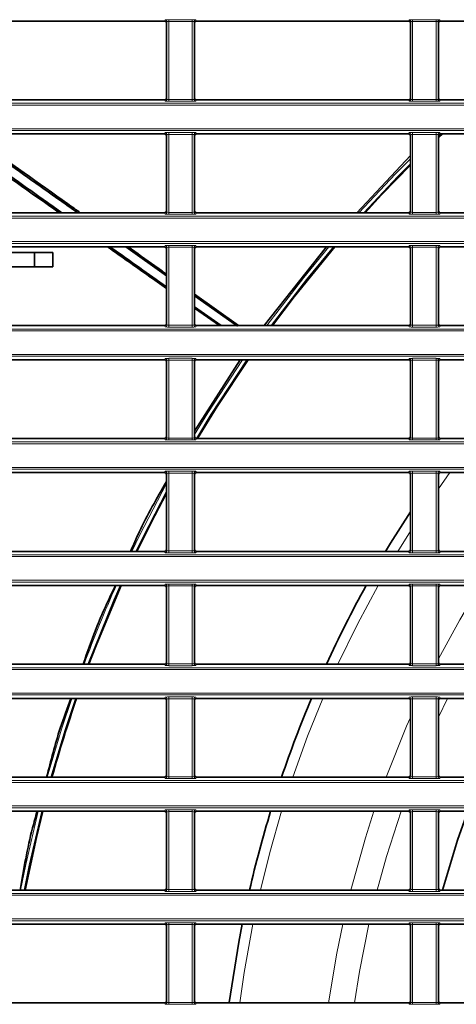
# Model space of a CAD drawing. Header units: millimetres. Extents: x 0 to 1118, y 0 to 864.
# Tile 18 of 91: x 251 to 267, y 254 to 290. Entities that reach past the tile are written whole.
import ezdxf

# ---------------------------------------------------------------- set-up
doc = ezdxf.new("R2010")
doc.units = ezdxf.units.MM

msp = doc.modelspace()

# ---------------------------------------------------------------- linework, layer by layer
at = {"color": 7, "linetype": 'Continuous', "lineweight": 35}
for p, q in [((256.149, 289.797), (248.322, 289.797)), ((256.216, 286.956), (256.216, 289.73)), ((257.255, 289.73), (257.255, 286.956)), ((265.149, 289.797), (257.322, 289.797)), ((265.216, 286.956), (265.216, 289.73)), ((266.255, 289.73), (266.255, 286.956)), ((274.149, 289.797), (266.322, 289.797)), ((256.149, 286.889), (248.322, 286.889)), ((265.149, 286.889), (257.322, 286.889)), ((274.149, 286.889), (266.322, 286.889)), ((256.149, 285.63), (248.322, 285.63)), ((256.216, 282.789), (256.216, 285.564)), ((257.255, 285.564), (257.255, 282.789)), ((265.149, 285.63), (257.322, 285.63)), ((265.216, 282.789), (265.216, 285.564)), ((266.255, 285.484), (266.41, 285.63)), ((266.255, 285.564), (266.255, 282.789)), ((274.149, 285.63), (266.322, 285.63)), ((265.216, 284.835), (263.245, 282.723)), ((256.149, 282.723), (248.322, 282.723)), ((265.149, 282.723), (257.322, 282.723)), ((274.149, 282.723), (266.322, 282.723)), ((256.149, 281.464), (248.322, 281.464)), ((254.713, 281.464), (256.216, 280.399)), ((256.216, 278.623), (256.216, 281.397)), ((257.255, 281.397), (257.255, 278.623)), ((265.149, 281.464), (257.322, 281.464)), ((262.118, 281.464), (259.827, 278.556)), ((265.216, 278.623), (265.216, 281.397)), ((266.255, 281.397), (266.255, 278.623)), ((274.149, 281.464), (266.322, 281.464)), ((251.352, 281.253), (248.255, 281.253)), ((251.352, 280.73), (251.352, 281.253)), ((252.019, 281.253), (251.352, 281.253)), ((252.019, 280.73), (252.019, 281.253)), ((251.352, 280.73), (248.255, 280.73)), ((252.019, 280.73), (251.352, 280.73)), ((257.255, 279.716), (258.881, 278.556)), ((257.255, 279.662), (258.84, 278.538)), ((257.255, 279.253), (258.239, 278.556)), ((257.255, 279.2), (258.17, 278.556)), ((256.149, 278.556), (248.322, 278.556)), ((265.149, 278.556), (257.322, 278.556)), ((274.149, 278.556), (266.322, 278.556)), ((256.149, 277.297), (248.322, 277.297)), ((256.216, 274.456), (256.216, 277.23)), ((258.938, 277.297), (257.255, 274.66)), ((257.255, 277.23), (257.255, 274.456)), ((265.149, 277.297), (257.322, 277.297)), ((265.216, 274.456), (265.216, 277.23)), ((266.255, 277.23), (266.255, 274.456)), ((274.149, 277.297), (266.322, 277.297)), ((256.149, 274.389), (248.322, 274.389)), ((265.149, 274.389), (257.322, 274.389)), ((274.149, 274.389), (266.322, 274.389)), ((256.149, 273.13), (248.322, 273.13)), ((256.216, 270.289), (256.216, 273.064)), ((257.255, 273.064), (257.255, 270.289)), ((265.149, 273.13), (257.322, 273.13)), ((265.216, 270.289), (265.216, 273.064)), ((266.255, 273.064), (266.255, 270.289)), ((274.149, 273.13), (266.322, 273.13)), ((256.149, 270.223), (248.322, 270.223)), ((265.149, 270.223), (257.322, 270.223)), ((274.149, 270.223), (266.322, 270.223)), ((256.149, 268.964), (248.322, 268.964)), ((265.149, 268.964), (257.322, 268.964)), ((274.149, 268.964), (266.322, 268.964)), ((256.216, 266.123), (256.216, 268.897)), ((257.255, 268.897), (257.255, 266.123)), ((265.216, 266.123), (265.216, 268.897)), ((266.255, 268.897), (266.255, 266.123)), ((256.149, 266.056), (248.322, 266.056)), ((265.149, 266.056), (257.322, 266.056)), ((274.149, 266.056), (266.322, 266.056)), ((256.149, 264.797), (248.322, 264.797)), ((256.216, 261.956), (256.216, 264.73)), ((257.255, 264.73), (257.255, 261.956)), ((265.149, 264.797), (257.322, 264.797)), ((265.216, 261.956), (265.216, 264.73)), ((266.255, 264.73), (266.255, 261.956)), ((274.149, 264.797), (266.322, 264.797)), ((256.149, 261.889), (248.322, 261.889)), ((265.149, 261.889), (257.322, 261.889)), ((274.149, 261.889), (266.322, 261.889)), ((256.149, 260.63), (248.322, 260.63)), ((265.149, 260.63), (257.322, 260.63)), ((274.149, 260.63), (266.322, 260.63)), ((256.216, 257.789), (256.216, 260.564)), ((257.255, 260.564), (257.255, 257.789)), ((265.216, 257.789), (265.216, 260.564)), ((266.255, 260.564), (266.255, 257.789)), ((256.149, 257.723), (248.322, 257.723)), ((265.149, 257.723), (257.322, 257.723)), ((274.149, 257.723), (266.322, 257.723)), ((256.149, 256.464), (248.322, 256.464)), ((256.216, 253.623), (256.216, 256.397)), ((257.255, 256.397), (257.255, 253.623)), ((265.149, 256.464), (257.322, 256.464)), ((265.216, 253.623), (265.216, 256.397)), ((266.255, 256.397), (266.255, 253.623)), ((274.149, 256.464), (266.322, 256.464)), ((256.149, 253.556), (248.322, 253.556)), ((265.149, 253.556), (257.322, 253.556)), ((274.149, 253.556), (266.322, 253.556))]:
    msp.add_line(p, q, dxfattribs=at)
at = {"color": 7, "linetype": 'Continuous', "lineweight": 18}
for p, q in [((256.149, 289.797), (256.168, 289.844)), ((256.234, 289.777), (256.216, 289.73)), ((256.234, 286.909), (256.234, 289.777)), ((256.301, 289.849), (257.17, 289.849)), ((256.301, 289.783), (256.301, 289.849)), ((257.17, 289.783), (256.301, 289.783)), ((256.301, 289.783), (256.301, 286.904)), ((257.17, 289.783), (257.17, 289.849)), ((257.17, 286.904), (257.17, 289.783)), ((257.237, 289.777), (257.237, 286.909)), ((257.255, 289.73), (257.237, 289.777)), ((257.303, 289.844), (257.322, 289.797)), ((265.149, 289.797), (265.168, 289.844)), ((265.234, 289.777), (265.216, 289.73)), ((265.234, 286.909), (265.234, 289.777)), ((265.301, 289.849), (266.17, 289.849)), ((265.301, 289.783), (265.301, 289.849)), ((266.17, 289.783), (265.301, 289.783)), ((265.301, 289.783), (265.301, 286.904)), ((266.17, 289.783), (266.17, 289.849)), ((266.17, 286.904), (266.17, 289.783)), ((266.237, 289.777), (266.237, 286.909)), ((266.255, 289.73), (266.237, 289.777)), ((266.303, 289.844), (266.322, 289.797)), ((256.168, 286.843), (256.149, 286.889)), ((256.216, 286.956), (256.234, 286.909)), ((256.301, 286.837), (256.301, 286.904)), ((256.301, 286.904), (257.17, 286.904)), ((257.17, 286.837), (256.301, 286.837)), ((257.17, 286.837), (257.17, 286.904)), ((257.237, 286.909), (257.255, 286.956)), ((257.322, 286.889), (257.303, 286.843)), ((265.168, 286.843), (265.149, 286.889)), ((265.216, 286.956), (265.234, 286.909)), ((265.301, 286.837), (265.301, 286.904)), ((265.301, 286.904), (266.17, 286.904)), ((266.17, 286.837), (265.301, 286.837)), ((266.17, 286.837), (266.17, 286.904)), ((266.237, 286.909), (266.255, 286.956)), ((266.322, 286.889), (266.303, 286.843)), ((208.395, 286.763), (395.076, 286.763)), ((395.076, 286.696), (208.395, 286.696)), ((208.395, 285.824), (395.076, 285.824)), ((395.076, 285.757), (208.395, 285.757)), ((256.149, 285.63), (256.168, 285.677)), ((256.301, 285.683), (257.17, 285.683)), ((256.301, 285.616), (256.301, 285.683)), ((257.17, 285.616), (257.17, 285.683)), ((257.303, 285.677), (257.322, 285.63)), ((265.149, 285.63), (265.168, 285.677)), ((265.301, 285.683), (266.17, 285.683)), ((265.301, 285.616), (265.301, 285.683)), ((266.17, 285.616), (266.17, 285.683)), ((266.303, 285.677), (266.322, 285.63)), ((256.234, 285.61), (256.216, 285.564)), ((256.234, 282.743), (256.234, 285.61)), ((257.17, 285.616), (256.301, 285.616)), ((256.301, 285.616), (256.301, 282.737)), ((257.17, 282.737), (257.17, 285.616)), ((257.237, 285.61), (257.237, 282.743)), ((257.255, 285.564), (257.237, 285.61)), ((265.234, 285.61), (265.216, 285.564)), ((265.234, 282.743), (265.234, 285.61)), ((266.17, 285.616), (265.301, 285.616)), ((265.301, 285.616), (265.301, 282.737)), ((266.17, 282.737), (266.17, 285.616)), ((266.237, 285.61), (266.237, 282.743)), ((266.255, 285.564), (266.237, 285.61)), ((266.358, 285.63), (266.255, 285.533)), ((256.216, 282.789), (256.234, 282.743)), ((257.237, 282.743), (257.255, 282.789)), ((265.216, 282.789), (265.234, 282.743)), ((266.237, 282.743), (266.255, 282.789)), ((208.395, 282.596), (395.076, 282.596)), ((395.076, 282.529), (208.395, 282.529)), ((256.168, 282.676), (256.149, 282.723)), ((256.301, 282.67), (256.301, 282.737)), ((256.301, 282.737), (257.17, 282.737)), ((257.17, 282.67), (256.301, 282.67)), ((257.17, 282.67), (257.17, 282.737)), ((257.322, 282.723), (257.303, 282.676)), ((265.168, 282.676), (265.149, 282.723)), ((265.301, 282.67), (265.301, 282.737)), ((265.301, 282.737), (266.17, 282.737)), ((266.17, 282.67), (265.301, 282.67)), ((266.17, 282.67), (266.17, 282.737)), ((266.322, 282.723), (266.303, 282.676)), ((208.395, 281.657), (395.076, 281.657)), ((395.076, 281.59), (208.395, 281.59)), ((256.149, 281.464), (256.168, 281.51)), ((256.234, 281.444), (256.216, 281.397)), ((256.234, 278.576), (256.234, 281.444)), ((256.301, 281.516), (257.17, 281.516)), ((256.301, 281.449), (256.301, 281.516)), ((257.17, 281.449), (256.301, 281.449)), ((256.301, 281.449), (256.301, 278.57)), ((257.17, 281.449), (257.17, 281.516)), ((257.17, 278.57), (257.17, 281.449)), ((257.237, 281.444), (257.237, 278.576)), ((257.255, 281.397), (257.237, 281.444)), ((257.303, 281.51), (257.322, 281.464)), ((265.149, 281.464), (265.168, 281.51)), ((265.234, 281.444), (265.216, 281.397)), ((265.234, 278.576), (265.234, 281.444)), ((265.301, 281.516), (266.17, 281.516)), ((265.301, 281.449), (265.301, 281.516)), ((266.17, 281.449), (265.301, 281.449)), ((265.301, 281.449), (265.301, 278.57)), ((266.17, 281.449), (266.17, 281.516)), ((266.17, 278.57), (266.17, 281.449)), ((266.237, 281.444), (266.237, 278.576)), ((266.255, 281.397), (266.237, 281.444)), ((266.303, 281.51), (266.322, 281.464)), ((208.395, 278.429), (395.076, 278.429)), ((256.168, 278.509), (256.149, 278.556)), ((256.216, 278.623), (256.234, 278.576)), ((256.301, 278.504), (256.301, 278.57)), ((256.301, 278.57), (257.17, 278.57)), ((257.17, 278.504), (256.301, 278.504)), ((257.17, 278.504), (257.17, 278.57)), ((257.237, 278.576), (257.255, 278.623)), ((257.322, 278.556), (257.303, 278.509)), ((265.168, 278.509), (265.149, 278.556)), ((265.216, 278.623), (265.234, 278.576)), ((265.301, 278.504), (265.301, 278.57)), ((265.301, 278.57), (266.17, 278.57)), ((266.17, 278.504), (265.301, 278.504)), ((266.17, 278.504), (266.17, 278.57)), ((266.237, 278.576), (266.255, 278.623)), ((266.322, 278.556), (266.303, 278.509)), ((395.076, 278.363), (208.395, 278.363)), ((208.395, 277.49), (395.076, 277.49)), ((395.076, 277.424), (208.395, 277.424)), ((256.149, 277.297), (256.168, 277.344)), ((256.301, 277.349), (257.17, 277.349)), ((256.301, 277.349), (256.301, 277.283)), ((257.17, 277.349), (257.17, 277.283)), ((257.303, 277.344), (257.322, 277.297)), ((265.149, 277.297), (265.168, 277.344)), ((265.301, 277.349), (266.17, 277.349)), ((265.301, 277.349), (265.301, 277.283)), ((266.17, 277.349), (266.17, 277.283)), ((266.303, 277.344), (266.322, 277.297)), ((256.234, 277.277), (256.216, 277.23)), ((256.234, 274.409), (256.234, 277.277)), ((257.17, 277.283), (256.301, 277.283)), ((256.301, 277.283), (256.301, 274.404)), ((257.17, 274.404), (257.17, 277.283)), ((257.237, 277.277), (257.237, 274.409)), ((257.255, 277.23), (257.237, 277.277)), ((265.234, 277.277), (265.216, 277.23)), ((265.234, 274.409), (265.234, 277.277)), ((266.17, 277.283), (265.301, 277.283)), ((265.301, 277.283), (265.301, 274.404)), ((266.17, 274.404), (266.17, 277.283)), ((266.237, 277.277), (266.237, 274.409)), ((266.255, 277.23), (266.237, 277.277)), ((256.216, 274.456), (256.234, 274.409)), ((257.237, 274.409), (257.255, 274.456)), ((265.216, 274.456), (265.234, 274.409)), ((266.237, 274.409), (266.255, 274.456)), ((208.395, 274.263), (395.076, 274.263)), ((395.076, 274.196), (208.395, 274.196)), ((256.168, 274.343), (256.149, 274.389)), ((256.301, 274.404), (257.17, 274.404)), ((256.301, 274.404), (256.301, 274.337)), ((257.17, 274.337), (256.301, 274.337)), ((257.17, 274.404), (257.17, 274.337)), ((257.322, 274.389), (257.303, 274.343)), ((265.168, 274.343), (265.149, 274.389)), ((265.301, 274.404), (265.301, 274.337)), ((265.301, 274.404), (266.17, 274.404)), ((266.17, 274.337), (265.301, 274.337)), ((266.17, 274.404), (266.17, 274.337)), ((266.322, 274.389), (266.303, 274.343)), ((208.395, 273.324), (395.076, 273.324)), ((395.076, 273.257), (208.395, 273.257)), ((256.149, 273.13), (256.168, 273.177)), ((256.234, 273.11), (256.216, 273.064)), ((256.234, 270.243), (256.234, 273.11)), ((256.301, 273.183), (257.17, 273.183)), ((256.301, 273.116), (256.301, 273.183)), ((257.17, 273.116), (256.301, 273.116)), ((256.301, 273.116), (256.301, 270.237)), ((257.17, 273.116), (257.17, 273.183)), ((257.17, 270.237), (257.17, 273.116)), ((257.237, 273.11), (257.237, 270.243)), ((257.255, 273.064), (257.237, 273.11)), ((257.303, 273.177), (257.322, 273.13)), ((265.149, 273.13), (265.168, 273.177)), ((265.234, 273.11), (265.216, 273.064)), ((265.234, 270.243), (265.234, 273.11)), ((265.301, 273.183), (266.17, 273.183)), ((265.301, 273.116), (265.301, 273.183)), ((266.17, 273.116), (265.301, 273.116)), ((265.301, 273.116), (265.301, 270.237)), ((266.17, 273.116), (266.17, 273.183)), ((266.17, 270.237), (266.17, 273.116)), ((266.237, 273.11), (266.237, 270.243)), ((266.255, 273.064), (266.237, 273.11)), ((266.255, 272.537), (266.674, 273.13)), ((266.303, 273.177), (266.322, 273.13)), ((264.757, 270.223), (265.216, 270.966)), ((208.395, 270.096), (395.076, 270.096)), ((256.168, 270.176), (256.149, 270.223)), ((256.216, 270.289), (256.234, 270.243)), ((256.301, 270.17), (256.301, 270.237)), ((256.301, 270.237), (257.17, 270.237)), ((257.17, 270.17), (256.301, 270.17)), ((257.17, 270.17), (257.17, 270.237)), ((257.237, 270.243), (257.255, 270.289)), ((257.322, 270.223), (257.303, 270.176)), ((265.168, 270.176), (265.149, 270.223)), ((265.216, 270.289), (265.234, 270.243)), ((265.301, 270.17), (265.301, 270.237)), ((265.301, 270.237), (266.17, 270.237)), ((266.17, 270.17), (265.301, 270.17)), ((266.17, 270.17), (266.17, 270.237)), ((266.237, 270.243), (266.255, 270.289)), ((266.322, 270.223), (266.303, 270.176)), ((395.076, 270.029), (208.395, 270.029)), ((208.395, 269.157), (395.076, 269.157)), ((395.076, 269.09), (208.395, 269.09)), ((256.149, 268.964), (256.168, 269.01)), ((256.301, 269.016), (257.17, 269.016)), ((256.301, 268.949), (256.301, 269.016)), ((257.17, 268.949), (257.17, 269.016)), ((257.303, 269.01), (257.322, 268.964)), ((265.149, 268.964), (265.168, 269.01)), ((265.301, 269.016), (266.17, 269.016)), ((265.301, 268.949), (265.301, 269.016)), ((266.17, 268.949), (266.17, 269.016)), ((266.303, 269.01), (266.322, 268.964)), ((256.234, 268.944), (256.216, 268.897)), ((256.234, 266.076), (256.234, 268.944)), ((257.17, 268.949), (256.301, 268.949)), ((256.301, 268.949), (256.301, 266.07)), ((257.17, 266.07), (257.17, 268.949)), ((257.237, 268.944), (257.237, 266.076)), ((257.255, 268.897), (257.237, 268.944)), ((265.234, 268.944), (265.216, 268.897)), ((265.234, 266.076), (265.234, 268.944)), ((266.17, 268.949), (265.301, 268.949)), ((265.301, 268.949), (265.301, 266.07)), ((266.17, 266.07), (266.17, 268.949)), ((266.237, 268.944), (266.237, 266.076)), ((266.255, 268.897), (266.237, 268.944)), ((256.168, 266.009), (256.149, 266.056)), ((256.216, 266.123), (256.234, 266.076)), ((256.301, 266.004), (256.301, 266.07)), ((256.301, 266.07), (257.17, 266.07)), ((257.17, 266.004), (257.17, 266.07)), ((257.237, 266.076), (257.255, 266.123)), ((257.322, 266.056), (257.303, 266.009)), ((265.168, 266.009), (265.149, 266.056)), ((265.216, 266.123), (265.234, 266.076)), ((265.301, 266.004), (265.301, 266.07)), ((265.301, 266.07), (266.17, 266.07)), ((266.17, 266.004), (266.17, 266.07)), ((266.237, 266.076), (266.255, 266.123)), ((266.322, 266.056), (266.303, 266.009)), ((208.395, 265.929), (395.076, 265.929)), ((395.076, 265.863), (208.395, 265.863)), ((257.17, 266.004), (256.301, 266.004)), ((266.17, 266.004), (265.301, 266.004)), ((208.395, 264.99), (395.076, 264.99)), ((395.076, 264.924), (208.395, 264.924)), ((256.149, 264.797), (256.168, 264.844)), ((256.234, 264.777), (256.216, 264.73)), ((256.234, 261.909), (256.234, 264.777)), ((256.301, 264.849), (257.17, 264.849)), ((256.301, 264.783), (256.301, 264.849)), ((257.17, 264.783), (256.301, 264.783)), ((256.301, 264.783), (256.301, 261.904)), ((257.17, 264.783), (257.17, 264.849)), ((257.17, 261.904), (257.17, 264.783)), ((257.237, 264.777), (257.237, 261.909)), ((257.255, 264.73), (257.237, 264.777)), ((257.303, 264.844), (257.322, 264.797)), ((265.149, 264.797), (265.168, 264.844)), ((265.234, 264.777), (265.216, 264.73)), ((265.234, 261.909), (265.234, 264.777)), ((265.301, 264.849), (266.17, 264.849)), ((265.301, 264.783), (265.301, 264.849)), ((266.17, 264.783), (265.301, 264.783)), ((265.301, 264.783), (265.301, 261.904)), ((266.17, 264.783), (266.17, 264.849)), ((266.17, 261.904), (266.17, 264.783)), ((266.237, 264.777), (266.237, 261.909)), ((266.255, 264.73), (266.237, 264.777)), ((266.255, 264.097), (266.583, 264.797)), ((266.303, 264.844), (266.322, 264.797)), ((208.395, 261.763), (395.076, 261.763)), ((395.076, 261.696), (208.395, 261.696)), ((256.168, 261.843), (256.149, 261.889)), ((256.216, 261.956), (256.234, 261.909)), ((256.301, 261.837), (256.301, 261.904)), ((256.301, 261.904), (257.17, 261.904)), ((257.17, 261.837), (256.301, 261.837)), ((257.17, 261.837), (257.17, 261.904)), ((257.237, 261.909), (257.255, 261.956)), ((257.322, 261.889), (257.303, 261.843)), ((265.168, 261.843), (265.149, 261.889)), ((265.216, 261.956), (265.234, 261.909)), ((265.301, 261.837), (265.301, 261.904)), ((265.301, 261.904), (266.17, 261.904)), ((266.17, 261.837), (265.301, 261.837)), ((266.17, 261.837), (266.17, 261.904)), ((266.237, 261.909), (266.255, 261.956)), ((266.322, 261.889), (266.303, 261.843)), ((208.395, 260.824), (395.076, 260.824)), ((395.076, 260.757), (208.395, 260.757)), ((256.149, 260.63), (256.168, 260.677)), ((256.234, 260.61), (256.216, 260.564)), ((256.234, 257.743), (256.234, 260.61)), ((256.301, 260.683), (257.17, 260.683)), ((256.301, 260.616), (256.301, 260.683)), ((257.17, 260.616), (256.301, 260.616)), ((256.301, 260.616), (256.301, 257.737)), ((257.17, 260.616), (257.17, 260.683)), ((257.17, 257.737), (257.17, 260.616)), ((257.237, 260.61), (257.237, 257.743)), ((257.255, 260.564), (257.237, 260.61)), ((257.303, 260.677), (257.322, 260.63)), ((265.149, 260.63), (265.168, 260.677)), ((265.234, 260.61), (265.216, 260.564)), ((265.234, 257.743), (265.234, 260.61)), ((265.301, 260.683), (266.17, 260.683)), ((265.301, 260.616), (265.301, 260.683)), ((266.17, 260.616), (265.301, 260.616)), ((265.301, 260.616), (265.301, 257.737)), ((266.17, 260.616), (266.17, 260.683)), ((266.17, 257.737), (266.17, 260.616)), ((266.237, 260.61), (266.237, 257.743)), ((266.255, 260.564), (266.237, 260.61)), ((266.303, 260.677), (266.322, 260.63)), ((256.168, 257.676), (256.149, 257.723)), ((256.216, 257.789), (256.234, 257.743)), ((256.301, 257.67), (256.301, 257.737)), ((256.301, 257.737), (257.17, 257.737)), ((257.17, 257.67), (257.17, 257.737)), ((257.237, 257.743), (257.255, 257.789)), ((257.322, 257.723), (257.303, 257.676)), ((265.168, 257.676), (265.149, 257.723)), ((265.216, 257.789), (265.234, 257.743)), ((265.301, 257.67), (265.301, 257.737)), ((265.301, 257.737), (266.17, 257.737)), ((266.17, 257.67), (266.17, 257.737)), ((266.237, 257.743), (266.255, 257.789)), ((266.322, 257.723), (266.303, 257.676)), ((208.395, 257.596), (395.076, 257.596)), ((395.076, 257.529), (208.395, 257.529)), ((257.17, 257.67), (256.301, 257.67)), ((266.17, 257.67), (265.301, 257.67)), ((208.395, 256.657), (395.076, 256.657)), ((395.076, 256.59), (208.395, 256.59)), ((256.149, 256.464), (256.168, 256.51)), ((256.234, 256.444), (256.216, 256.397)), ((256.234, 253.576), (256.234, 256.444)), ((256.301, 256.516), (257.17, 256.516)), ((256.301, 256.449), (256.301, 256.516)), ((257.17, 256.449), (256.301, 256.449)), ((256.301, 256.449), (256.301, 253.57)), ((257.17, 256.449), (257.17, 256.516)), ((257.17, 253.57), (257.17, 256.449)), ((257.237, 256.444), (257.237, 253.576)), ((257.255, 256.397), (257.237, 256.444)), ((257.303, 256.51), (257.322, 256.464)), ((265.149, 256.464), (265.168, 256.51)), ((265.234, 256.444), (265.216, 256.397)), ((265.234, 253.576), (265.234, 256.444)), ((265.301, 256.516), (266.17, 256.516)), ((265.301, 256.449), (265.301, 256.516)), ((266.17, 256.449), (265.301, 256.449)), ((265.301, 256.449), (265.301, 253.57)), ((266.17, 256.449), (266.17, 256.516)), ((266.17, 253.57), (266.17, 256.449)), ((266.237, 256.444), (266.237, 253.576)), ((266.255, 256.397), (266.237, 256.444)), ((266.303, 256.51), (266.322, 256.464)), ((256.168, 253.509), (256.149, 253.556)), ((256.216, 253.623), (256.234, 253.576)), ((256.301, 253.504), (256.301, 253.57)), ((256.301, 253.57), (257.17, 253.57)), ((257.17, 253.504), (256.301, 253.504)), ((257.17, 253.504), (257.17, 253.57)), ((257.237, 253.576), (257.255, 253.623)), ((257.322, 253.556), (257.303, 253.509)), ((265.168, 253.509), (265.149, 253.556)), ((265.216, 253.623), (265.234, 253.576)), ((265.301, 253.504), (265.301, 253.57)), ((265.301, 253.57), (266.17, 253.57)), ((266.17, 253.504), (265.301, 253.504)), ((266.17, 253.504), (266.17, 253.57)), ((266.237, 253.576), (266.255, 253.623)), ((266.322, 253.556), (266.303, 253.509))]:
    msp.add_line(p, q, dxfattribs=at)
at = {"color": 7, "linetype": 'Continuous', "lineweight": 18, "flags": 128}
for points in [[(263.315, 282.723), (264.663, 284.155), (265.216, 284.713)], [(265.216, 284.525), (264.758, 284.062), (263.495, 282.723)], [(259.917, 278.556), (261.282, 280.337), (262.211, 281.464)], [(262.386, 281.464), (261.386, 280.254), (260.083, 278.556)], [(257.255, 274.543), (257.742, 275.341), (259.024, 277.297)], [(259.186, 277.297), (257.856, 275.27), (257.319, 274.389)], [(254.94, 270.223), (255.235, 270.831), (256.216, 272.723)], [(256.216, 272.443), (255.355, 270.773), (255.088, 270.223)], [(254.507, 268.964), (254.275, 268.436), (253.316, 266.056)], [(262.546, 266.056), (263.262, 267.53), (264.027, 268.964)], [(266.255, 266.259), (267.039, 267.702), (267.789, 268.964)], [(251.816, 261.889), (252.344, 263.657), (252.722, 264.797)], [(252.863, 264.797), (252.471, 263.616), (251.954, 261.889)], [(260.875, 261.889), (261.423, 263.401), (261.987, 264.797)], [(264.319, 261.889), (265.077, 263.773), (265.216, 264.09)], [(250.834, 257.723), (251.025, 258.669), (251.481, 260.63)], [(251.618, 260.63), (251.156, 258.641), (250.97, 257.723)], [(259.681, 257.723), (260.027, 259.102), (260.466, 260.63)], [(263.019, 257.723), (263.559, 259.652), (263.873, 260.63)], [(263.995, 257.723), (264.339, 258.962), (264.872, 260.63)], [(258.924, 253.556), (259.087, 254.681), (259.408, 256.464)], [(262.198, 253.556), (262.502, 255.389), (262.722, 256.464)], [(263.153, 253.556), (263.34, 254.719), (263.69, 256.464)]]:
    msp.add_lwpolyline(points, dxfattribs=at)
at = {"color": 7, "linetype": 'Continuous', "lineweight": 35, "flags": 128}
for points in [[(263.543, 282.723), (264.152, 283.38), (265.216, 284.474)], [(260.127, 278.556), (260.933, 279.621), (262.433, 281.464)], [(257.36, 274.389), (258.087, 275.572), (259.229, 277.297)], [(255.127, 270.223), (255.642, 271.268), (256.216, 272.368)], [(265.216, 271.686), (264.485, 270.522), (264.305, 270.223)], [(253.354, 266.056), (253.62, 266.751), (254.546, 268.964)], [(251.006, 257.723), (251.42, 259.664), (251.655, 260.63)], [(267.34, 260.63), (266.962, 259.557), (266.402, 257.723)], [(259.012, 256.464), (258.885, 255.801), (258.534, 253.567), (258.533, 253.556)]]:
    msp.add_lwpolyline(points, dxfattribs=at)
at = {"color": 7, "linetype": 'Continuous', "lineweight": 18}
for centre, radius, start, end in [((256.168, 289.777), 0.0667, 0.074, 89.9718), ((257.303, 289.777), 0.0667, 90.0282, 179.926), ((265.168, 289.777), 0.0667, 0.074, 89.9718), ((266.303, 289.777), 0.0667, 90.0282, 179.926), ((256.168, 286.909), 0.0667, 270.0282, 359.926), ((257.303, 286.909), 0.0667, 180.074, 269.9718), ((265.168, 286.909), 0.0667, 270.0282, 359.926), ((266.303, 286.909), 0.0667, 180.074, 269.9718), ((256.168, 285.61), 0.0667, 0.074, 89.9718), ((257.303, 285.61), 0.0667, 90.0282, 179.926), ((265.168, 285.61), 0.0667, 0.074, 89.9718), ((266.303, 285.61), 0.0667, 90.0282, 179.926), ((256.168, 282.743), 0.0667, 270.0282, 359.926), ((257.303, 282.743), 0.0667, 180.074, 269.9718), ((265.168, 282.743), 0.0667, 270.0282, 359.926), ((266.303, 282.743), 0.0667, 180.074, 269.9718), ((256.168, 281.443), 0.0667, 0.074, 89.9718), ((257.303, 281.443), 0.0667, 90.0282, 179.926), ((265.168, 281.443), 0.0667, 0.074, 89.9718), ((266.303, 281.443), 0.0667, 90.0282, 179.926), ((256.168, 278.576), 0.0667, 270.0282, 359.926), ((257.303, 278.576), 0.0667, 180.074, 269.9718), ((265.168, 278.576), 0.0667, 270.0282, 359.926), ((266.303, 278.576), 0.0667, 180.074, 269.9718), ((256.168, 277.277), 0.0667, 0.074, 89.9718), ((257.303, 277.277), 0.0667, 90.0282, 179.926), ((265.168, 277.277), 0.0667, 0.074, 89.9718), ((266.303, 277.277), 0.0667, 90.0282, 179.926), ((256.168, 274.409), 0.0667, 270.0282, 359.926), ((257.303, 274.409), 0.0667, 180.074, 269.9718), ((265.168, 274.409), 0.0667, 270.0282, 359.926), ((266.303, 274.409), 0.0667, 180.074, 269.9718), ((256.168, 273.11), 0.0667, 0.074, 89.9718), ((257.303, 273.11), 0.0667, 90.0282, 179.926), ((265.168, 273.11), 0.0667, 0.074, 89.9718), ((266.303, 273.11), 0.0667, 90.0282, 179.926), ((256.168, 270.243), 0.0667, 270.0282, 359.926), ((257.303, 270.243), 0.0667, 180.074, 269.9718), ((265.168, 270.243), 0.0667, 270.0282, 359.926), ((266.303, 270.243), 0.0667, 180.074, 269.9718), ((301.736, 247.926), 51.836, 156.056, 159.528), ((256.168, 268.943), 0.0667, 0.074, 89.9718), ((257.303, 268.943), 0.0667, 90.0282, 179.926), ((265.168, 268.943), 0.0667, 0.074, 89.9718), ((266.303, 268.943), 0.0667, 90.0282, 179.926), ((256.168, 266.076), 0.0667, 270.0282, 359.926), ((257.303, 266.076), 0.0667, 180.074, 269.9718), ((265.168, 266.076), 0.0667, 270.0282, 359.926), ((266.303, 266.076), 0.0667, 180.074, 269.9718), ((256.168, 264.777), 0.0667, 0.074, 89.9718), ((257.303, 264.777), 0.0667, 90.0282, 179.926), ((265.168, 264.777), 0.0667, 0.074, 89.9718), ((266.303, 264.777), 0.0667, 90.0282, 179.926), ((256.168, 261.909), 0.0667, 270.0282, 359.926), ((257.303, 261.909), 0.0667, 180.074, 269.9718), ((265.168, 261.909), 0.0667, 270.0282, 359.926), ((266.303, 261.909), 0.0667, 180.074, 269.9718), ((256.168, 260.61), 0.0667, 0.074, 89.9718), ((257.303, 260.61), 0.0667, 90.0282, 179.926), ((265.168, 260.61), 0.0667, 0.074, 89.9718), ((266.303, 260.61), 0.0667, 90.0282, 179.926), ((256.168, 257.743), 0.0667, 270.0282, 359.926), ((257.303, 257.743), 0.0667, 180.074, 269.9718), ((265.168, 257.743), 0.0667, 270.0282, 359.926), ((266.303, 257.743), 0.0667, 180.074, 269.9718), ((256.168, 256.443), 0.0667, 0.074, 89.9718), ((257.303, 256.443), 0.0667, 90.0282, 179.926), ((265.168, 256.443), 0.0667, 0.074, 89.9718), ((266.303, 256.443), 0.0667, 90.0282, 179.926), ((256.168, 253.576), 0.0667, 270.0282, 359.926), ((257.303, 253.576), 0.0667, 180.074, 269.9718), ((265.168, 253.576), 0.0667, 270.0282, 359.926), ((266.303, 253.576), 0.0667, 180.074, 269.9718)]:
    msp.add_arc(centre, radius, start, end, dxfattribs=at)
at = {"color": 7, "linetype": 'Continuous', "lineweight": 35}
for radius, start, end in [(43.568, 151.1279, 155.4102), (51.667, 160.942, 164.3209), (43.568, 157.2184, 161.3079), (43.568, 163.0472, 167.0061)]:
    msp.add_arc((301.736, 247.926), radius, start, end, dxfattribs=at)
for centre, major_axis, start_param, end_param in [((256.149, 289.73), (0.0248, 0.062), 5.093092, 6.663127), ((257.322, 289.73), (0.0248, -0.062), 2.761651, 4.331686), ((265.149, 289.73), (0.0248, 0.062), 5.093092, 6.663127), ((266.322, 289.73), (0.0248, -0.062), 2.761651, 4.331686), ((256.149, 286.956), (0.0248, -0.062), 5.903243, 7.473278), ((257.322, 286.956), (0.0248, 0.062), 1.9515, 3.521535), ((265.149, 286.956), (0.0248, -0.062), 5.903243, 7.473278), ((266.322, 286.956), (0.0248, 0.062), 1.9515, 3.521535), ((256.149, 285.564), (0.0248, 0.062), 5.093092, 6.663127), ((257.322, 285.564), (0.0248, -0.062), 2.761651, 4.331686), ((265.149, 285.564), (0.0248, 0.062), 5.093092, 6.663127), ((266.322, 285.564), (0.0248, -0.062), 2.761651, 4.331686), ((256.149, 282.789), (0.0248, -0.062), 5.903243, 7.473278), ((257.322, 282.789), (0.0248, 0.062), 1.9515, 3.521535), ((265.149, 282.789), (0.0248, -0.062), 5.903243, 7.473278), ((266.322, 282.789), (0.0248, 0.062), 1.9515, 3.521535), ((256.149, 281.397), (0.0248, 0.062), 5.093092, 6.663127), ((257.322, 281.397), (0.0248, -0.062), 2.761651, 4.331686), ((265.149, 281.397), (0.0248, 0.062), 5.093092, 6.663127), ((266.322, 281.397), (0.0248, -0.062), 2.761651, 4.331686), ((256.149, 278.623), (0.0248, -0.062), 5.903243, 7.473278), ((257.322, 278.623), (0.0248, 0.062), 1.9515, 3.521535), ((265.149, 278.623), (0.0248, -0.062), 5.903243, 7.473278), ((266.322, 278.623), (0.0248, 0.062), 1.9515, 3.521535), ((256.149, 277.23), (0.0248, 0.062), 5.093092, 6.663127), ((257.322, 277.23), (0.0248, -0.062), 2.761651, 4.331686), ((265.149, 277.23), (0.0248, 0.062), 5.093092, 6.663127), ((266.322, 277.23), (0.0248, -0.062), 2.761651, 4.331686), ((256.149, 274.456), (0.0248, -0.062), 5.903243, 7.473278), ((257.322, 274.456), (0.0248, 0.062), 1.9515, 3.521535), ((265.149, 274.456), (0.0248, -0.062), 5.903243, 7.473278), ((266.322, 274.456), (0.0248, 0.062), 1.9515, 3.521535), ((256.149, 273.064), (0.0248, 0.062), 5.093092, 6.663127), ((257.322, 273.064), (0.0248, -0.062), 2.761651, 4.331686), ((265.149, 273.064), (0.0248, 0.062), 5.093092, 6.663127), ((266.322, 273.064), (0.0248, -0.062), 2.761651, 4.331686), ((256.149, 270.289), (0.0248, -0.062), 5.903243, 7.473278), ((257.322, 270.289), (0.0248, 0.062), 1.9515, 3.521535), ((265.149, 270.289), (0.0248, -0.062), 5.903243, 7.473278), ((266.322, 270.289), (0.0248, 0.062), 1.9515, 3.521535), ((256.149, 268.897), (0.0248, 0.062), 5.093092, 6.663127), ((257.322, 268.897), (0.0248, -0.062), 2.761651, 4.331686), ((265.149, 268.897), (0.0248, 0.062), 5.093092, 6.663127), ((266.322, 268.897), (0.0248, -0.062), 2.761651, 4.331686), ((256.149, 266.123), (0.0248, -0.062), 5.903243, 7.473278), ((257.322, 266.123), (0.0248, 0.062), 1.9515, 3.521535), ((265.149, 266.123), (0.0248, -0.062), 5.903243, 7.473278), ((266.322, 266.123), (0.0248, 0.062), 1.9515, 3.521535), ((256.149, 264.73), (0.0248, 0.062), 5.093092, 6.663127), ((257.322, 264.73), (0.0248, -0.062), 2.761651, 4.331686), ((265.149, 264.73), (0.0248, 0.062), 5.093092, 6.663127), ((266.322, 264.73), (0.0248, -0.062), 2.761651, 4.331686), ((256.149, 261.956), (0.0248, -0.062), 5.903243, 7.473278), ((257.322, 261.956), (0.0248, 0.062), 1.9515, 3.521535), ((265.149, 261.956), (0.0248, -0.062), 5.903243, 7.473278), ((266.322, 261.956), (0.0248, 0.062), 1.9515, 3.521535), ((256.149, 260.564), (0.0248, 0.062), 5.093092, 6.663127), ((257.322, 260.564), (0.0248, -0.062), 2.761651, 4.331686), ((265.149, 260.564), (0.0248, 0.062), 5.093092, 6.663127), ((266.322, 260.564), (0.0248, -0.062), 2.761651, 4.331686), ((256.149, 257.789), (0.0248, -0.062), 5.903243, 7.473278), ((257.322, 257.789), (0.0248, 0.062), 1.9515, 3.521535), ((265.149, 257.789), (0.0248, -0.062), 5.903243, 7.473278), ((266.322, 257.789), (0.0248, 0.062), 1.9515, 3.521535), ((256.149, 256.397), (0.0248, 0.062), 5.093092, 6.663127), ((257.322, 256.397), (0.0248, -0.062), 2.761651, 4.331686), ((265.149, 256.397), (0.0248, 0.062), 5.093092, 6.663127), ((266.322, 256.397), (0.0248, -0.062), 2.761651, 4.331686), ((256.149, 253.623), (0.0248, -0.062), 5.903243, 7.473278), ((257.322, 253.623), (0.0248, 0.062), 1.9515, 3.521535), ((265.149, 253.623), (0.0248, -0.062), 5.903243, 7.473278), ((266.322, 253.623), (0.0248, 0.062), 1.9515, 3.521535)]:
    msp.add_ellipse(centre, major_axis=major_axis, ratio=0.998896, start_param=start_param, end_param=end_param, dxfattribs=at)
at = {"color": 7, "linetype": 'Continuous', "lineweight": 18}
for centre, major_axis, ratio, start_param, end_param in [((256.301, 289.843), (0.133, 0), 0.043661, 1.570796, 3.124139), ((256.301, 289.777), (0.0667, 0), 0.087322, 1.570796, 3.124139), ((257.17, 289.843), (0.133, 0), 0.043661, 0.017453, 1.570796), ((257.17, 289.777), (0.0667, 0), 0.087322, 0.017453, 1.570796), ((265.301, 289.843), (0.133, 0), 0.043661, 1.570796, 3.124139), ((265.301, 289.777), (0.0667, 0), 0.087322, 1.570796, 3.124139), ((266.17, 289.843), (0.133, 0), 0.043661, 0.017453, 1.570796), ((266.17, 289.777), (0.0667, 0), 0.087322, 0.017453, 1.570796), ((256.301, 286.843), (0.133, 0), 0.043661, 3.159046, 4.712389), ((256.301, 286.91), (0.0667, 0), 0.087322, 3.159046, 4.712389), ((257.17, 286.91), (0.0667, 0), 0.087322, 4.712389, 6.265732), ((257.17, 286.843), (0.133, 0), 0.043661, 4.712389, 6.265732), ((265.301, 286.843), (0.133, 0), 0.043661, 3.159046, 4.712389), ((265.301, 286.91), (0.0667, 0), 0.087322, 3.159046, 4.712389), ((266.17, 286.91), (0.0667, 0), 0.087322, 4.712389, 6.265732), ((266.17, 286.843), (0.133, 0), 0.043661, 4.712389, 6.265732), ((256.301, 285.677), (0.133, 0), 0.043661, 1.570796, 3.124139), ((257.17, 285.677), (0.133, 0), 0.043661, 0.017453, 1.570796), ((265.301, 285.677), (0.133, 0), 0.043661, 1.570796, 3.124139), ((266.17, 285.677), (0.133, 0), 0.043661, 0.017453, 1.570796), ((256.301, 285.61), (0.0667, 0), 0.087322, 1.570796, 3.124139), ((257.17, 285.61), (0.0667, 0), 0.087322, 0.017453, 1.570796), ((265.301, 285.61), (0.0667, 0), 0.087322, 1.570796, 3.124139), ((266.17, 285.61), (0.0667, 0), 0.087322, 0.017453, 1.570796), ((256.301, 282.676), (0.133, 0), 0.043661, 3.159046, 4.712389), ((256.301, 282.743), (0.0667, 0), 0.087322, 3.159046, 4.712389), ((257.17, 282.743), (0.0667, 0), 0.087322, 4.712389, 6.265732), ((257.17, 282.676), (0.133, 0), 0.043661, 4.712389, 6.265732), ((265.301, 282.676), (0.133, 0), 0.043661, 3.159046, 4.712389), ((265.301, 282.743), (0.0667, 0), 0.087322, 3.159046, 4.712389), ((266.17, 282.743), (0.0667, 0), 0.087322, 4.712389, 6.265732), ((266.17, 282.676), (0.133, 0), 0.043661, 4.712389, 6.265732), ((256.301, 281.51), (0.133, 0), 0.043661, 1.570796, 3.124139), ((256.301, 281.443), (0.0667, 0), 0.087322, 1.570796, 3.124139), ((257.17, 281.51), (0.133, 0), 0.043661, 0.017453, 1.570796), ((257.17, 281.443), (0.0667, 0), 0.087322, 0.017453, 1.570796), ((265.301, 281.51), (0.133, 0), 0.043661, 1.570796, 3.124139), ((265.301, 281.443), (0.0667, 0), 0.087322, 1.570796, 3.124139), ((266.17, 281.51), (0.133, 0), 0.043661, 0.017453, 1.570796), ((266.17, 281.443), (0.0667, 0), 0.087322, 0.017453, 1.570796), ((256.301, 278.51), (0.133, 0), 0.043661, 3.159046, 4.712389), ((256.301, 278.576), (0.0667, 0), 0.087322, 3.159046, 4.712389), ((257.17, 278.576), (0.0667, 0), 0.087322, 4.712389, 6.265732), ((257.17, 278.51), (0.133, 0), 0.043661, 4.712389, 6.265732), ((265.301, 278.51), (0.133, 0), 0.043661, 3.159046, 4.712389), ((265.301, 278.576), (0.0667, 0), 0.087322, 3.159046, 4.712389), ((266.17, 278.576), (0.0667, 0), 0.087322, 4.712389, 6.265732), ((266.17, 278.51), (0.133, 0), 0.043661, 4.712389, 6.265732), ((256.301, 277.343), (0.133, 0), 0.043661, 1.570796, 3.124139), ((257.17, 277.343), (0.133, 0), 0.043661, 0.017453, 1.570796), ((265.301, 277.343), (0.133, 0), 0.043661, 1.570796, 3.124139), ((266.17, 277.343), (0.133, 0), 0.043661, 0.017453, 1.570796), ((256.301, 277.277), (0.0667, 0), 0.087322, 1.570796, 3.124139), ((257.17, 277.277), (0.0667, 0), 0.087322, 0.017453, 1.570796), ((265.301, 277.277), (0.0667, 0), 0.087322, 1.570796, 3.124139), ((266.17, 277.277), (0.0667, 0), 0.087322, 0.017453, 1.570796), ((256.301, 274.41), (0.0667, 0), 0.087322, 3.159046, 4.712389), ((257.17, 274.41), (0.0667, 0), 0.087322, 4.712389, 6.265732), ((265.301, 274.41), (0.0667, 0), 0.087322, 3.159046, 4.712389), ((266.17, 274.41), (0.0667, 0), 0.087322, 4.712389, 6.265732), ((256.301, 274.343), (0.133, 0), 0.043661, 3.159046, 4.712389), ((257.17, 274.343), (0.133, 0), 0.043661, 4.712389, 6.265732), ((265.301, 274.343), (0.133, 0), 0.043661, 3.159046, 4.712389), ((266.17, 274.343), (0.133, 0), 0.043661, 4.712389, 6.265732), ((256.301, 273.177), (0.133, 0), 0.043661, 1.570796, 3.124139), ((256.301, 273.11), (0.0667, 0), 0.087322, 1.570796, 3.124139), ((257.17, 273.177), (0.133, 0), 0.043661, 0.017453, 1.570796), ((257.17, 273.11), (0.0667, 0), 0.087322, 0.017453, 1.570796), ((265.301, 273.177), (0.133, 0), 0.043661, 1.570796, 3.124139), ((265.301, 273.11), (0.0667, 0), 0.087322, 1.570796, 3.124139), ((266.17, 273.177), (0.133, 0), 0.043661, 0.017453, 1.570796), ((266.17, 273.11), (0.0667, 0), 0.087322, 0.017453, 1.570796), ((256.301, 270.176), (0.133, 0), 0.043661, 3.159046, 4.712389), ((256.301, 270.243), (0.0667, 0), 0.087322, 3.159046, 4.712389), ((257.17, 270.243), (0.0667, 0), 0.087322, 4.712389, 6.265732), ((257.17, 270.176), (0.133, 0), 0.043661, 4.712389, 6.265732), ((265.301, 270.176), (0.133, 0), 0.043661, 3.159046, 4.712389), ((265.301, 270.243), (0.0667, 0), 0.087322, 3.159046, 4.712389), ((266.17, 270.243), (0.0667, 0), 0.087322, 4.712389, 6.265732), ((266.17, 270.176), (0.133, 0), 0.043661, 4.712389, 6.265732), ((256.301, 269.01), (0.133, 0), 0.043661, 1.570796, 3.124139), ((257.17, 269.01), (0.133, 0), 0.043661, 0.017453, 1.570796), ((265.301, 269.01), (0.133, 0), 0.043661, 1.570796, 3.124139), ((266.17, 269.01), (0.133, 0), 0.043661, 0.017453, 1.570796), ((256.301, 268.943), (0.0667, 0), 0.087322, 1.570796, 3.124139), ((257.17, 268.943), (0.0667, 0), 0.087322, 0.017453, 1.570796), ((265.301, 268.943), (0.0667, 0), 0.087322, 1.570796, 3.124139), ((266.17, 268.943), (0.0667, 0), 0.087322, 0.017453, 1.570796), ((256.301, 266.076), (0.0667, 0), 0.087322, 3.159046, 4.712389), ((257.17, 266.076), (0.0667, 0), 0.087322, 4.712389, 6.265732), ((265.301, 266.076), (0.0667, 0), 0.087322, 3.159046, 4.712389), ((266.17, 266.076), (0.0667, 0), 0.087322, 4.712389, 6.265732), ((256.301, 266.01), (0.133, 0), 0.043661, 3.159046, 4.712389), ((257.17, 266.01), (0.133, 0), 0.043661, 4.712389, 6.265732), ((265.301, 266.01), (0.133, 0), 0.043661, 3.159046, 4.712389), ((266.17, 266.01), (0.133, 0), 0.043661, 4.712389, 6.265732), ((256.301, 264.843), (0.133, 0), 0.043661, 1.570796, 3.124139), ((256.301, 264.777), (0.0667, 0), 0.087322, 1.570796, 3.124139), ((257.17, 264.843), (0.133, 0), 0.043661, 0.017453, 1.570796), ((257.17, 264.777), (0.0667, 0), 0.087322, 0.017453, 1.570796), ((265.301, 264.843), (0.133, 0), 0.043661, 1.570796, 3.124139), ((265.301, 264.777), (0.0667, 0), 0.087322, 1.570796, 3.124139), ((266.17, 264.843), (0.133, 0), 0.043661, 0.017453, 1.570796), ((266.17, 264.777), (0.0667, 0), 0.087322, 0.017453, 1.570796), ((256.301, 261.843), (0.133, 0), 0.043661, 3.159046, 4.712389), ((256.301, 261.91), (0.0667, 0), 0.087322, 3.159046, 4.712389), ((257.17, 261.91), (0.0667, 0), 0.087322, 4.712389, 6.265732), ((257.17, 261.843), (0.133, 0), 0.043661, 4.712389, 6.265732), ((265.301, 261.843), (0.133, 0), 0.043661, 3.159046, 4.712389), ((265.301, 261.91), (0.0667, 0), 0.087322, 3.159046, 4.712389), ((266.17, 261.91), (0.0667, 0), 0.087322, 4.712389, 6.265732), ((266.17, 261.843), (0.133, 0), 0.043661, 4.712389, 6.265732), ((256.301, 260.677), (0.133, 0), 0.043661, 1.570796, 3.124139), ((256.301, 260.61), (0.0667, 0), 0.087322, 1.570796, 3.124139), ((257.17, 260.677), (0.133, 0), 0.043661, 0.017453, 1.570796), ((257.17, 260.61), (0.0667, 0), 0.087322, 0.017453, 1.570796), ((265.301, 260.677), (0.133, 0), 0.043661, 1.570796, 3.124139), ((265.301, 260.61), (0.0667, 0), 0.087322, 1.570796, 3.124139), ((266.17, 260.677), (0.133, 0), 0.043661, 0.017453, 1.570796), ((266.17, 260.61), (0.0667, 0), 0.087322, 0.017453, 1.570796), ((256.301, 257.743), (0.0667, 0), 0.087322, 3.159046, 4.712389), ((257.17, 257.743), (0.0667, 0), 0.087322, 4.712389, 6.265732), ((265.301, 257.743), (0.0667, 0), 0.087322, 3.159046, 4.712389), ((266.17, 257.743), (0.0667, 0), 0.087322, 4.712389, 6.265732), ((256.301, 257.676), (0.133, 0), 0.043661, 3.159046, 4.712389), ((257.17, 257.676), (0.133, 0), 0.043661, 4.712389, 6.265732), ((265.301, 257.676), (0.133, 0), 0.043661, 3.159046, 4.712389), ((266.17, 257.676), (0.133, 0), 0.043661, 4.712389, 6.265732), ((256.301, 256.51), (0.133, 0), 0.043661, 1.570796, 3.124139), ((256.301, 256.443), (0.0667, 0), 0.087322, 1.570796, 3.124139), ((257.17, 256.51), (0.133, 0), 0.043661, 0.017453, 1.570796), ((257.17, 256.443), (0.0667, 0), 0.087322, 0.017453, 1.570796), ((265.301, 256.51), (0.133, 0), 0.043661, 1.570796, 3.124139), ((265.301, 256.443), (0.0667, 0), 0.087322, 1.570796, 3.124139), ((266.17, 256.51), (0.133, 0), 0.043661, 0.017453, 1.570796), ((266.17, 256.443), (0.0667, 0), 0.087322, 0.017453, 1.570796), ((256.301, 253.51), (0.133, 0), 0.043661, 3.159046, 4.712389), ((256.301, 253.576), (0.0667, 0), 0.087322, 3.159046, 4.712389), ((257.17, 253.576), (0.0667, 0), 0.087322, 4.712389, 6.265732), ((257.17, 253.51), (0.133, 0), 0.043661, 4.712389, 6.265732), ((265.301, 253.51), (0.133, 0), 0.043661, 3.159046, 4.712389), ((265.301, 253.576), (0.0667, 0), 0.087322, 3.159046, 4.712389), ((266.17, 253.576), (0.0667, 0), 0.087322, 4.712389, 6.265732), ((266.17, 253.51), (0.133, 0), 0.043661, 4.712389, 6.265732)]:
    msp.add_ellipse(centre, major_axis=major_axis, ratio=ratio, start_param=start_param, end_param=end_param, dxfattribs=at)
at = {"color": 7, "linetype": 'Continuous', "lineweight": 35}
for points, knots in [([(248.255, 285.551), (248.523, 285.361), (249.875, 284.405), (251.197, 283.472), (252.258, 282.723)], [0, 0, 0, 0, 0.197953, 1, 1, 1, 1]), ([(248.951, 285.63), (249.075, 285.542), (250.3, 284.672), (251.663, 283.702), (252.883, 282.833), (253.038, 282.723)], [0, 0, 0, 0, 0.089437, 0.884593, 1, 1, 1, 1]), ([(249.543, 285.129), (250.376, 284.538), (251.537, 283.715), (252.628, 282.942), (252.937, 282.723)], [0, 0, 0, 0, 0.7171088, 1, 1, 1, 1]), ([(249.35, 284.857), (250.185, 284.265), (251.212, 283.537), (252.179, 282.852), (252.361, 282.723)], [0, 0, 0, 0, 0.811628, 1, 1, 1, 1]), ([(254.043, 281.464), (254.543, 281.111), (255.275, 280.594), (255.99, 280.091), (256.216, 279.932)], [0, 0, 0, 0, 0.6835, 1, 1, 1, 1]), ([(254.137, 281.464), (254.152, 281.453), (254.877, 280.939), (255.553, 280.46), (256.216, 279.99)], [0, 0, 0, 0, 0.0207857, 1, 1, 1, 1]), ([(254.805, 281.464), (255.133, 281.23), (255.609, 280.892), (256.072, 280.561), (256.216, 280.458)], [0, 0, 0, 0, 0.690452, 1, 1, 1, 1]), ([(256.216, 272.799), (255.863, 272.185), (255.381, 271.347), (254.996, 270.46), (254.892, 270.223)], [0, 0, 0, 0, 0.731711, 1, 1, 1, 1]), ([(254.33, 268.964), (254.082, 268.44), (253.635, 267.492), (253.297, 266.5), (253.146, 266.056)], [0, 0, 0, 0, 0.552727, 1, 1, 1, 1]), ([(252.693, 264.797), (252.556, 264.431), (252.198, 263.48), (251.949, 262.495), (251.796, 261.889)], [0, 0, 0, 0, 0.385453, 1, 1, 1, 1]), ([(251.446, 260.63), (251.388, 260.426), (251.115, 259.473), (250.948, 258.493), (250.818, 257.723)], [0, 0, 0, 0, 0.214181, 1, 1, 1, 1])]:
    msp.add_open_spline(points, degree=3, knots=knots, dxfattribs=at)

doc.saveas('drawing.dxf')
